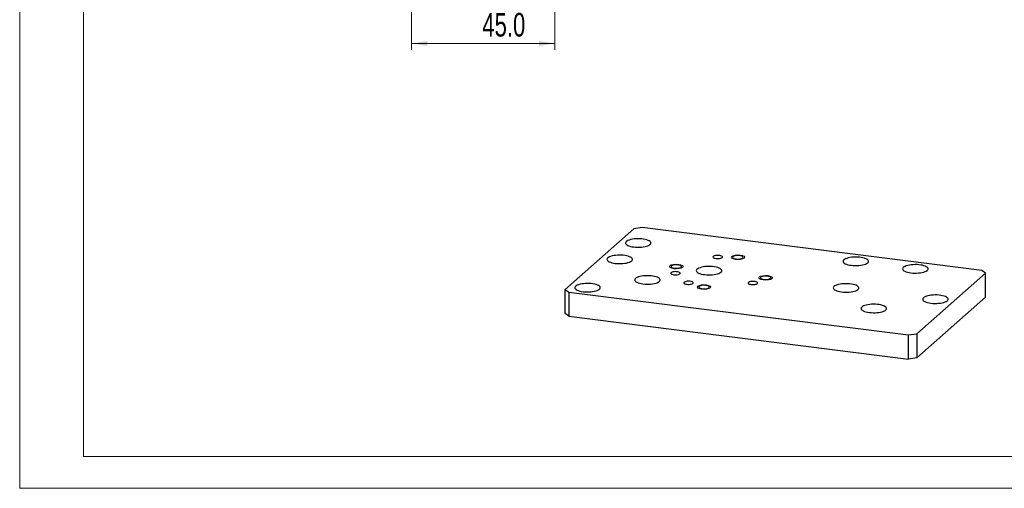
# Model space of a CAD drawing. Header units: millimetres. Extents: x 0 to 297, y 0 to 210.
# Tile 1 of 3: x 0 to 155, y 0 to 74. Entities that reach past the tile are written whole.
import ezdxf

# ---------------------------------------------------------------- set-up
doc = ezdxf.new("R2010")
doc.units = ezdxf.units.MM
doc.styles.add('SLDTEXTSTYLE1', font='TXT', dxfattribs={"width": 0.7})
doc.dimstyles.new('SLDDIMSTYLE2', dxfattribs={"dimtxt": 3.950146, "dimasz": 2.5, "dimexe": 0, "dimexo": 0.0625, "dimgap": 0.987537, "dimtad": 2, "dimdec": 1, "dimlfac": 2, "dimrnd": 1e-09, "dimzin": 4, "dimdsep": 46, "dimtxsty": 'SLDTEXTSTYLE1', "dimsah": 1, "dimcen": 0.09, "dimadec": 0, "dimazin": 1, "dimtfac": 1, "dimtofl": 0, "dimtmove": 0, "dimatfit": 3, "dimfxl": 0, "dimfrac": 2, "dimtolj": 1, "dimtzin": 12, "dimarcsym": 0})

# ---------------------------------------------------------------- blocks, each defined once
blk = doc.blocks.new('_D_13')
at = {"color": 7, "linetype": 'Continuous', "lineweight": 0}
for p, q in [((61.53, 95.78), (61.53, 68.81)), ((84.03, 95.78), (84.03, 68.81)), ((84.03, 69.81), (61.53, 69.81))]:
    blk.add_line(p, q, dxfattribs=at)
at = {"color": 7, "linetype": 'Continuous', "lineweight": 18}
for points in [[(61.53, 69.81), (64.03, 69.41), (64.03, 70.21)], [(84.03, 69.81), (81.53, 70.21), (81.53, 69.41)]]:
    blk.add_solid(points, dxfattribs=at)
at = {"color": 7, "linetype": 'Continuous', "lineweight": 18, "insert": (72.64, 74.59), "char_height": 3.704, "attachment_point": 1, "style": 'SLDTEXTSTYLE1'}
blk.add_mtext('45.0', dxfattribs=at)

msp = doc.modelspace()

# ---------------------------------------------------------------- linework, layer by layer
at = {"color": 7, "linetype": 'Continuous', "lineweight": 18}
for p, q in [((0, 210), (0, 0)), ((10, 205), (10, 5)), ((10, 5), (292, 5)), ((0, 0), (297, 0))]:
    msp.add_line(p, q, dxfattribs=at)
at = {"color": 7, "linetype": 'Continuous', "lineweight": 25}
for p, q in [((96.438, 40.715), (85.654, 31.205)), ((97.727, 40.909), (96.438, 40.715)), ((151.045, 34.192), (97.727, 40.909)), ((151.627, 33.762), (151.045, 34.192)), ((140.844, 24.252), (151.627, 33.762)), ((151.627, 29.991), (151.627, 33.762)), ((85.654, 31.205), (86.236, 30.775)), ((85.654, 27.434), (85.654, 31.205)), ((86.236, 30.775), (139.555, 24.058)), ((86.236, 30.775), (86.236, 27.004)), ((140.844, 20.481), (151.627, 29.991)), ((86.236, 27.004), (85.654, 27.434)), ((86.236, 27.004), (139.555, 20.287)), ((139.555, 24.058), (140.844, 24.252)), ((139.555, 20.287), (139.555, 24.058)), ((140.844, 24.252), (140.844, 20.481)), ((140.844, 20.481), (139.555, 20.287))]:
    msp.add_line(p, q, dxfattribs=at)
at = {"color": 7, "linetype": 'Continuous', "lineweight": 25, "flags": 128}
for points in [[(96.416, 37.867), (96.709, 37.838), (97.013, 37.825), (97.319, 37.827), (97.621, 37.845), (97.911, 37.878), (98.182, 37.925), (98.428, 37.986), (98.644, 38.058), (98.825, 38.141), (98.965, 38.231), (99.062, 38.328), (99.114, 38.429), (99.119, 38.531), (99.077, 38.632), (98.99, 38.73), (98.859, 38.822), (98.687, 38.906), (98.478, 38.981), (98.237, 39.044), (97.971, 39.094), (97.685, 39.131), (97.385, 39.152), (97.079, 39.157), (96.774, 39.147), (96.478, 39.122), (96.196, 39.082), (95.937, 39.028), (95.705, 38.961), (95.506, 38.883), (95.345, 38.796), (95.226, 38.702), (95.151, 38.603), (95.123, 38.502), (95.141, 38.4), (95.206, 38.3), (95.316, 38.205), (95.468, 38.116), (95.659, 38.036), (95.884, 37.967), (96.138, 37.91), (96.416, 37.867)], [(93.499, 35.295), (93.793, 35.266), (94.096, 35.253), (94.402, 35.255), (94.704, 35.273), (94.994, 35.306), (95.265, 35.353), (95.512, 35.413), (95.728, 35.486), (95.908, 35.568), (96.048, 35.659), (96.145, 35.756), (96.197, 35.856), (96.202, 35.958), (96.161, 36.059), (96.073, 36.157), (95.942, 36.249), (95.77, 36.334), (95.561, 36.409), (95.321, 36.472), (95.054, 36.522), (94.768, 36.558), (94.468, 36.579), (94.162, 36.585), (93.858, 36.575), (93.561, 36.549), (93.28, 36.509), (93.02, 36.455), (92.788, 36.388), (92.589, 36.311), (92.428, 36.224), (92.309, 36.13), (92.235, 36.031), (92.206, 35.929), (92.225, 35.827), (92.289, 35.728), (92.399, 35.632), (92.551, 35.544), (92.742, 35.464), (92.967, 35.395), (93.221, 35.338), (93.499, 35.295)], [(109.335, 36.061), (109.517, 36.047), (109.705, 36.048), (109.887, 36.064), (110.05, 36.095), (110.185, 36.139), (110.283, 36.192), (110.339, 36.252), (110.347, 36.315), (110.309, 36.376), (110.227, 36.432), (110.105, 36.48), (109.951, 36.516), (109.775, 36.538), (109.588, 36.545), (109.402, 36.536), (109.228, 36.512), (109.078, 36.475), (108.96, 36.426), (108.883, 36.369), (108.851, 36.307), (108.865, 36.244), (108.926, 36.185), (109.029, 36.133), (109.168, 36.091), (109.335, 36.061)], [(112.468, 35.996), (112.661, 35.98), (112.86, 35.98), (113.053, 35.996), (113.229, 36.027), (113.378, 36.071), (113.491, 36.126), (113.561, 36.188), (113.585, 36.254), (113.56, 36.319), (113.49, 36.381), (113.376, 36.436), (113.227, 36.48), (113.051, 36.511), (112.858, 36.526), (112.659, 36.526), (112.466, 36.51), (112.29, 36.48), (112.141, 36.435), (112.029, 36.381), (111.958, 36.319), (111.935, 36.253), (111.959, 36.187), (112.03, 36.125), (112.143, 36.071), (112.292, 36.027), (112.468, 35.996)], [(130.569, 34.99), (130.863, 34.961), (131.167, 34.947), (131.473, 34.95), (131.774, 34.967), (132.064, 35), (132.336, 35.048), (132.582, 35.108), (132.798, 35.181), (132.978, 35.263), (133.119, 35.354), (133.216, 35.45), (133.268, 35.551), (133.273, 35.653), (133.231, 35.754), (133.144, 35.852), (133.012, 35.944), (132.84, 36.029), (132.632, 36.103), (132.391, 36.167), (132.125, 36.217), (131.838, 36.253), (131.539, 36.274), (131.233, 36.28), (130.928, 36.27), (130.632, 36.244), (130.35, 36.204), (130.09, 36.15), (129.859, 36.083), (129.66, 36.006), (129.499, 35.919), (129.38, 35.825), (129.305, 35.726), (129.277, 35.624), (129.295, 35.522), (129.36, 35.423), (129.47, 35.327), (129.622, 35.239), (129.813, 35.159), (130.038, 35.09), (130.292, 35.033), (130.569, 34.99)], [(102.801, 34.541), (102.994, 34.526), (103.193, 34.526), (103.386, 34.542), (103.562, 34.573), (103.71, 34.617), (103.823, 34.671), (103.894, 34.733), (103.917, 34.799), (103.893, 34.865), (103.822, 34.927), (103.709, 34.981), (103.56, 35.025), (103.384, 35.056), (103.191, 35.072), (102.992, 35.072), (102.799, 35.056), (102.623, 35.025), (102.474, 34.981), (102.361, 34.926), (102.291, 34.864), (102.267, 34.798), (102.292, 34.733), (102.362, 34.671), (102.475, 34.616), (102.624, 34.572), (102.801, 34.541)], [(107.53, 33.527), (107.824, 33.498), (108.127, 33.485), (108.434, 33.487), (108.735, 33.505), (109.025, 33.538), (109.296, 33.585), (109.543, 33.646), (109.759, 33.718), (109.939, 33.8), (110.079, 33.891), (110.177, 33.988), (110.228, 34.089), (110.233, 34.191), (110.192, 34.292), (110.104, 34.389), (109.973, 34.482), (109.801, 34.566), (109.592, 34.641), (109.352, 34.704), (109.085, 34.754), (108.799, 34.79), (108.499, 34.811), (108.194, 34.817), (107.889, 34.807), (107.592, 34.782), (107.311, 34.741), (107.051, 34.687), (106.819, 34.621), (106.621, 34.543), (106.46, 34.456), (106.341, 34.362), (106.266, 34.263), (106.237, 34.162), (106.256, 34.06), (106.321, 33.96), (106.43, 33.865), (106.582, 33.776), (106.773, 33.696), (106.998, 33.627), (107.253, 33.57), (107.53, 33.527)], [(139.923, 33.811), (140.217, 33.782), (140.521, 33.769), (140.827, 33.771), (141.129, 33.789), (141.418, 33.822), (141.69, 33.869), (141.936, 33.93), (142.152, 34.002), (142.333, 34.084), (142.473, 34.175), (142.57, 34.272), (142.622, 34.373), (142.627, 34.475), (142.585, 34.576), (142.498, 34.674), (142.366, 34.766), (142.194, 34.85), (141.986, 34.925), (141.745, 34.988), (141.479, 35.038), (141.192, 35.074), (140.893, 35.096), (140.587, 35.101), (140.282, 35.091), (139.986, 35.066), (139.704, 35.025), (139.445, 34.971), (139.213, 34.905), (139.014, 34.827), (138.853, 34.74), (138.734, 34.646), (138.659, 34.547), (138.631, 34.446), (138.649, 34.344), (138.714, 34.244), (138.824, 34.149), (138.976, 34.06), (139.167, 33.98), (139.392, 33.911), (139.646, 33.854), (139.923, 33.811)], [(97.863, 32.072), (98.157, 32.044), (98.46, 32.03), (98.766, 32.032), (99.068, 32.05), (99.358, 32.083), (99.629, 32.13), (99.876, 32.191), (100.092, 32.263), (100.272, 32.346), (100.412, 32.436), (100.509, 32.533), (100.561, 32.634), (100.566, 32.736), (100.525, 32.837), (100.437, 32.935), (100.306, 33.027), (100.134, 33.111), (99.925, 33.186), (99.685, 33.249), (99.418, 33.3), (99.132, 33.336), (98.832, 33.357), (98.526, 33.362), (98.222, 33.352), (97.925, 33.327), (97.644, 33.287), (97.384, 33.233), (97.152, 33.166), (96.953, 33.088), (96.792, 33.002), (96.673, 32.908), (96.599, 32.809), (96.57, 32.707), (96.588, 32.605), (96.653, 32.505), (96.763, 32.41), (96.915, 32.321), (97.106, 32.242), (97.331, 32.172), (97.585, 32.116), (97.863, 32.072)], [(102.702, 33.512), (102.885, 33.497), (103.073, 33.498), (103.254, 33.514), (103.417, 33.546), (103.552, 33.589), (103.651, 33.643), (103.706, 33.702), (103.715, 33.765), (103.677, 33.826), (103.594, 33.883), (103.472, 33.93), (103.318, 33.966), (103.142, 33.989), (102.955, 33.995), (102.769, 33.987), (102.596, 33.963), (102.445, 33.925), (102.328, 33.876), (102.25, 33.819), (102.218, 33.757), (102.233, 33.695), (102.294, 33.635), (102.397, 33.583), (102.536, 33.541), (102.702, 33.512)], [(104.738, 32.008), (104.921, 31.993), (105.109, 31.994), (105.291, 32.011), (105.454, 32.042), (105.589, 32.085), (105.687, 32.139), (105.742, 32.199), (105.751, 32.261), (105.713, 32.323), (105.63, 32.379), (105.508, 32.427), (105.355, 32.463), (105.179, 32.485), (104.992, 32.492), (104.806, 32.483), (104.632, 32.459), (104.482, 32.421), (104.364, 32.372), (104.287, 32.315), (104.254, 32.253), (104.269, 32.191), (104.33, 32.132), (104.433, 32.079), (104.572, 32.037), (104.738, 32.008)], [(116.832, 32.774), (117.025, 32.758), (117.224, 32.758), (117.417, 32.774), (117.593, 32.805), (117.742, 32.849), (117.854, 32.903), (117.925, 32.965), (117.949, 33.031), (117.924, 33.097), (117.854, 33.159), (117.74, 33.214), (117.591, 33.257), (117.415, 33.288), (117.222, 33.304), (117.023, 33.304), (116.83, 33.288), (116.654, 33.257), (116.505, 33.213), (116.393, 33.158), (116.322, 33.096), (116.299, 33.031), (116.323, 32.965), (116.393, 32.903), (116.507, 32.848), (116.656, 32.804), (116.832, 32.774)], [(88.461, 30.851), (88.755, 30.823), (89.058, 30.809), (89.364, 30.812), (89.666, 30.829), (89.956, 30.862), (90.227, 30.91), (90.473, 30.97), (90.689, 31.042), (90.87, 31.125), (91.01, 31.216), (91.107, 31.312), (91.159, 31.413), (91.164, 31.515), (91.122, 31.616), (91.035, 31.714), (90.904, 31.806), (90.732, 31.891), (90.523, 31.965), (90.283, 32.029), (90.016, 32.079), (89.73, 32.115), (89.43, 32.136), (89.124, 32.142), (88.82, 32.132), (88.523, 32.106), (88.242, 32.066), (87.982, 32.012), (87.75, 31.945), (87.551, 31.868), (87.39, 31.781), (87.271, 31.687), (87.197, 31.588), (87.168, 31.486), (87.186, 31.384), (87.251, 31.284), (87.361, 31.189), (87.513, 31.101), (87.704, 31.021), (87.929, 30.952), (88.183, 30.895), (88.461, 30.851)], [(107.165, 31.319), (107.358, 31.303), (107.557, 31.303), (107.75, 31.319), (107.926, 31.35), (108.074, 31.394), (108.187, 31.449), (108.258, 31.511), (108.281, 31.577), (108.257, 31.642), (108.186, 31.704), (108.073, 31.759), (107.924, 31.803), (107.748, 31.834), (107.555, 31.849), (107.356, 31.849), (107.163, 31.833), (106.987, 31.802), (106.838, 31.758), (106.725, 31.704), (106.655, 31.642), (106.631, 31.576), (106.655, 31.51), (106.726, 31.448), (106.839, 31.394), (106.988, 31.35), (107.165, 31.319)], [(114.862, 31.98), (115.045, 31.965), (115.233, 31.966), (115.414, 31.982), (115.578, 32.013), (115.713, 32.057), (115.811, 32.11), (115.866, 32.17), (115.875, 32.233), (115.837, 32.294), (115.754, 32.351), (115.632, 32.398), (115.478, 32.434), (115.303, 32.456), (115.116, 32.463), (114.93, 32.455), (114.756, 32.431), (114.606, 32.393), (114.488, 32.344), (114.411, 32.287), (114.378, 32.225), (114.393, 32.163), (114.454, 32.103), (114.557, 32.051), (114.696, 32.009), (114.862, 31.98)], [(129.045, 30.816), (129.338, 30.788), (129.642, 30.774), (129.948, 30.777), (130.25, 30.794), (130.539, 30.827), (130.811, 30.874), (131.057, 30.935), (131.273, 31.007), (131.454, 31.09), (131.594, 31.181), (131.691, 31.277), (131.743, 31.378), (131.748, 31.48), (131.706, 31.581), (131.619, 31.679), (131.487, 31.771), (131.315, 31.856), (131.107, 31.93), (130.866, 31.993), (130.6, 32.044), (130.313, 32.08), (130.014, 32.101), (129.708, 32.106), (129.403, 32.096), (129.107, 32.071), (128.825, 32.031), (128.566, 31.977), (128.334, 31.91), (128.135, 31.832), (127.974, 31.746), (127.855, 31.652), (127.78, 31.553), (127.752, 31.451), (127.77, 31.349), (127.835, 31.249), (127.945, 31.154), (128.097, 31.065), (128.288, 30.986), (128.513, 30.917), (128.767, 30.86), (129.045, 30.816)], [(143.076, 29.049), (143.37, 29.02), (143.673, 29.007), (143.979, 29.009), (144.281, 29.027), (144.571, 29.059), (144.842, 29.107), (145.089, 29.167), (145.305, 29.24), (145.485, 29.322), (145.625, 29.413), (145.722, 29.51), (145.774, 29.61), (145.779, 29.712), (145.738, 29.813), (145.65, 29.911), (145.519, 30.003), (145.347, 30.088), (145.138, 30.162), (144.898, 30.226), (144.631, 30.276), (144.345, 30.312), (144.045, 30.333), (143.739, 30.339), (143.435, 30.329), (143.138, 30.303), (142.857, 30.263), (142.597, 30.209), (142.365, 30.142), (142.166, 30.065), (142.005, 29.978), (141.886, 29.884), (141.812, 29.785), (141.783, 29.683), (141.801, 29.581), (141.866, 29.482), (141.976, 29.386), (142.128, 29.298), (142.319, 29.218), (142.544, 29.149), (142.798, 29.092), (143.076, 29.049)], [(133.408, 27.594), (133.702, 27.565), (134.006, 27.552), (134.312, 27.554), (134.614, 27.572), (134.903, 27.605), (135.175, 27.652), (135.421, 27.713), (135.637, 27.785), (135.818, 27.867), (135.958, 27.958), (136.055, 28.055), (136.107, 28.156), (136.112, 28.258), (136.07, 28.359), (135.983, 28.456), (135.851, 28.549), (135.679, 28.633), (135.471, 28.708), (135.23, 28.771), (134.964, 28.821), (134.677, 28.857), (134.378, 28.878), (134.072, 28.884), (133.767, 28.874), (133.471, 28.849), (133.189, 28.808), (132.93, 28.754), (132.698, 28.688), (132.499, 28.61), (132.338, 28.523), (132.219, 28.429), (132.144, 28.33), (132.116, 28.229), (132.134, 28.127), (132.199, 28.027), (132.309, 27.932), (132.461, 27.843), (132.652, 27.763), (132.877, 27.694), (133.131, 27.637), (133.408, 27.594)]]:
    msp.add_lwpolyline(points, dxfattribs=at)
at = {"color": 7, "linetype": 'Continuous', "lineweight": 18, "flags": 128}
for points in [[(112.38, 35.918), (112.024, 35.992), (111.78, 36.106), (111.685, 36.242), (111.754, 36.38), (111.976, 36.499), (112.317, 36.58), (112.726, 36.612), (113.14, 36.589), (113.496, 36.515), (113.739, 36.401), (113.834, 36.265), (113.765, 36.127), (113.543, 36.008), (113.202, 35.927), (112.793, 35.895), (112.38, 35.918)], [(102.712, 34.464), (102.356, 34.538), (102.113, 34.651), (102.018, 34.787), (102.087, 34.925), (102.309, 35.044), (102.65, 35.125), (103.059, 35.157), (103.472, 35.134), (103.828, 35.06), (104.072, 34.946), (104.167, 34.81), (104.098, 34.672), (103.876, 34.553), (103.535, 34.472), (103.126, 34.441), (102.712, 34.464)], [(116.743, 32.696), (116.388, 32.77), (116.144, 32.884), (116.049, 33.02), (116.118, 33.158), (116.34, 33.276), (116.681, 33.358), (117.09, 33.389), (117.504, 33.366), (117.859, 33.292), (118.103, 33.178), (118.198, 33.042), (118.129, 32.904), (117.907, 32.786), (117.566, 32.704), (117.157, 32.673), (116.743, 32.696)], [(107.076, 31.241), (106.72, 31.315), (106.476, 31.429), (106.382, 31.565), (106.451, 31.703), (106.673, 31.822), (107.014, 31.903), (107.423, 31.934), (107.836, 31.911), (108.192, 31.837), (108.436, 31.724), (108.531, 31.588), (108.462, 31.45), (108.24, 31.331), (107.899, 31.25), (107.49, 31.218), (107.076, 31.241)]]:
    msp.add_lwpolyline(points, dxfattribs=at)

# ---------------------------------------------------------------- dimensions: what is measured, and where the dimension line sits
at = {"color": 7, "linetype": 'Continuous', "lineweight": 18}
dim = msp.add_linear_dim(base=(61.527, 69.813), p1=(84.027, 95.778), p2=(61.527, 95.778), angle=0, dimstyle='SLDDIMSTYLE2', dxfattribs=at)
dim.commit()
dim.dimension.update_dxf_attribs({"geometry": '_D_13', "text_midpoint": (76.094, 69.813), "dimtype": 160})

doc.saveas('drawing.dxf')
